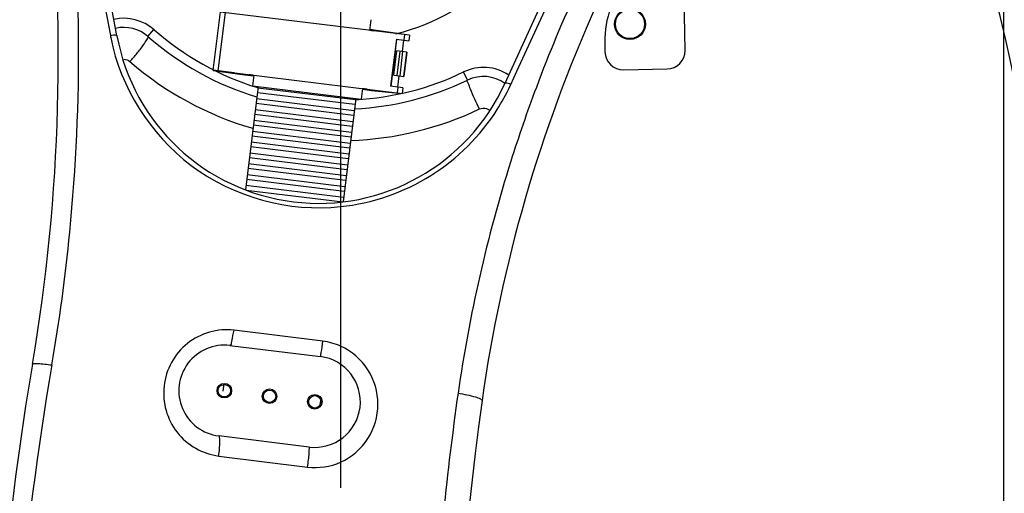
# Model space of a CAD drawing. Header units: millimetres. Extents: x 0 to 17835, y 0 to 12615.
# Tile 71 of 85: x 9880 to 10421, y 7409 to 7669. Entities that reach past the tile are written whole.
import ezdxf

# ---------------------------------------------------------------- set-up
doc = ezdxf.new("R2010")
doc.units = ezdxf.units.MM
doc.header["$LTSCALE"] = 980.925
doc.linetypes.add('CENTER', pattern=[0.6, 0.375, -0.075, 0.075, -0.075])
doc.layers.get('0').update_dxf_attribs({"linetype": 'CONTINUOUS'})
for name, color, linetype in [('204101000024_DXF_AXIS', 7, 'CONTINUOUS'), ('304103000037DXF_CONTINUOUS_LINE', 7, 'CONTINUOUS'), ('304104000630DXF_CONTINUOUS_LINE', 7, 'CONTINUOUS'), ('304104000631DXF_CONTINUOUS_LINE', 7, 'CONTINUOUS'), ('304109000042DXF_CONTINUOUS_LINE', 7, 'CONTINUOUS'), ('304109000043DXF_CONTINUOUS_LINE', 7, 'CONTINUOUS'), ('304109000101DXF_CONTINUOUS_LINE', 7, 'CONTINUOUS'), ('XIANLAN_DXF_CONTINUOUS_LINE', 7, 'CONTINUOUS'), ('运动范围-老_DXF_BALLOON', 7, 'CONTINUOUS'), ('运动范围-老_DXF_DIMENSION', 7, 'CONTINUOUS')]:
    doc.layers.add(name, color=color, linetype=linetype)
doc.styles.get("Standard").update_dxf_attribs({"font": 'txt', "width": 0.7})
doc.dimstyles.new('DIMSTYLE_10', dxfattribs={"dimtxt": 135, "dimasz": 90, "dimexe": 1, "dimexo": 0, "dimgap": 2.25, "dimtad": 1, "dimdec": 1, "dimdsep": 46, "dimtxsty": 'Standard', "dimblk": '_FILLED', "dimblk1": '_FILLED', "dimblk2": '_FILLED', "dimcen": 0.09, "dimclrt": 5, "dimazin": 2, "dimtp": 2, "dimtm": 2, "dimtfac": 1, "dimtdec": 1, "dimtofl": 0, "dimtmove": 0, "dimatfit": 3, "dimldrblk": '_FILLED', "dimfxl": 0, "dimtolj": 1, "dimarcsym": 0})
doc.dimstyles.new('DIMSTYLE_12', dxfattribs={"dimtxt": 135, "dimasz": 90, "dimexe": 1, "dimexo": 0, "dimgap": 2.25, "dimtad": 0, "dimtih": 1, "dimtoh": 1, "dimdec": 1, "dimdsep": 46, "dimtxsty": 'Standard', "dimblk": '_FILLED', "dimblk1": '_FILLED', "dimblk2": '_FILLED', "dimcen": 0.09, "dimclrt": 5, "dimazin": 2, "dimtp": 0.8, "dimtm": 0.8, "dimtfac": 1, "dimtdec": 0, "dimtofl": 0, "dimtmove": 0, "dimatfit": 3, "dimldrblk": '_FILLED', "dimfxl": 0, "dimtolj": 1, "dimarcsym": 0})
doc.dimstyles.new('DIMSTYLE_14', dxfattribs={"dimtxt": 135, "dimasz": 90, "dimexe": 1, "dimexo": 0, "dimgap": 2.25, "dimtad": 0, "dimtih": 1, "dimtoh": 1, "dimdec": 1, "dimdsep": 46, "dimtxsty": 'Standard', "dimblk": '_FILLED', "dimblk1": '_FILLED', "dimblk2": '_FILLED', "dimcen": 0.09, "dimclrt": 5, "dimazin": 2, "dimtp": 2, "dimtm": 2, "dimtfac": 1, "dimtdec": 0, "dimtofl": 0, "dimtmove": 0, "dimatfit": 3, "dimldrblk": '_FILLED', "dimfxl": 0, "dimtolj": 1, "dimarcsym": 0})
doc.dimstyles.new('DIMSTYLE_4', dxfattribs={"dimtxt": 135, "dimasz": 90, "dimexe": 1, "dimexo": 0, "dimgap": 2.25, "dimtad": 1, "dimdec": 0, "dimdsep": 46, "dimtxsty": 'Standard', "dimblk": '_FILLED', "dimblk1": '_FILLED', "dimblk2": '_FILLED', "dimcen": 0.09, "dimclrt": 5, "dimazin": 2, "dimtp": 1.2, "dimtm": 1.2, "dimtfac": 1, "dimtdec": 0, "dimtofl": 0, "dimtmove": 0, "dimatfit": 3, "dimldrblk": '_FILLED', "dimfxl": 0, "dimtolj": 1, "dimarcsym": 0})
doc.dimstyles.new('DIMSTYLE_5', dxfattribs={"dimtxt": 135, "dimasz": 90, "dimexe": 1, "dimexo": 0, "dimgap": 2.25, "dimtad": 1, "dimdec": 0, "dimdsep": 46, "dimtxsty": 'Standard', "dimblk": '_FILLED', "dimblk1": '_FILLED', "dimblk2": '_FILLED', "dimcen": 0.09, "dimclrt": 5, "dimazin": 2, "dimtp": 0.5, "dimtm": 0.5, "dimtfac": 1, "dimtdec": 0, "dimtofl": 0, "dimtmove": 0, "dimatfit": 3, "dimldrblk": '_FILLED', "dimfxl": 0, "dimtolj": 1, "dimarcsym": 0})

# ---------------------------------------------------------------- blocks, each defined once
blk = doc.blocks.new('_FILLED')
at = {"color": 0, "linetype": 'ByBlock'}
blk.add_solid([(0, 0), (-1, 0.1667), (-1, -0.1667)], dxfattribs=at)
blk = doc.blocks.new('*D6')
at = {"layer": '运动范围-老_DXF_DIMENSION', "color": 2, "linetype": 'Continuous', "transparency": 16777216}
for p, q in [((10056.39, 7779.48), (8889.21, 7779.48)), ((8904.21, 7779.48), (8904.21, 7229.48)), ((8904.21, 6679.48), (8904.21, 7229.48)), ((10056.39, 6679.48), (8889.21, 6679.48))]:
    blk.add_line(p, q, dxfattribs=at)
at = {"layer": '运动范围-老_DXF_DIMENSION', "color": 2, "linetype": 'Continuous', "transparency": 16777216, "xscale": 90, "yscale": 90, "zscale": 90}
for p, rotation in [((8904.21, 7779.48), 90), ((8904.21, 6679.48), 270)]:
    blk.add_blockref('_FILLED', p, dxfattribs=dict(at, rotation=rotation))
blk = doc.blocks.new('*D9')
at = {"layer": '运动范围-老_DXF_DIMENSION', "color": 2, "linetype": 'Continuous', "transparency": 16777216}
for p, q in [((9706.39, 6897.54), (9706.39, 8508.4)), ((10056.39, 7839.48), (10056.39, 8508.4)), ((9881.39, 8493.4), (9289.29, 8493.4)), ((9706.39, 8493.4), (9881.39, 8493.4)), ((10056.39, 8493.4), (9881.39, 8493.4))]:
    blk.add_line(p, q, dxfattribs=at)
at = {"layer": '运动范围-老_DXF_DIMENSION', "color": 2, "linetype": 'Continuous', "transparency": 16777216, "xscale": 90, "yscale": 90, "zscale": 90, "rotation": 180}
blk.add_blockref('_FILLED', (9706.39, 8493.4), dxfattribs=at)
at = {"layer": '运动范围-老_DXF_DIMENSION', "color": 2, "linetype": 'Continuous', "transparency": 16777216, "xscale": 90, "yscale": 90, "zscale": 90}
blk.add_blockref('_FILLED', (10056.39, 8493.4), dxfattribs=at)
blk = doc.blocks.new('*D19')
at = {"layer": '运动范围-老_DXF_DIMENSION', "color": 2, "linetype": 'Continuous', "transparency": 16777216}
for p, q in [((10056.39, 9014.88), (13410.25, 9014.88)), ((13395.25, 9014.88), (13395.25, 7276.31)), ((13395.25, 5537.73), (13395.25, 7276.31)), ((11152.2, 5537.73), (13410.25, 5537.73))]:
    blk.add_line(p, q, dxfattribs=at)
at = {"layer": '运动范围-老_DXF_DIMENSION', "color": 2, "linetype": 'Continuous', "transparency": 16777216, "xscale": 90, "yscale": 90, "zscale": 90}
for p, rotation in [((13395.25, 9014.88), 90), ((13395.25, 5537.73), 270)]:
    blk.add_blockref('_FILLED', p, dxfattribs=dict(at, rotation=rotation))
blk = doc.blocks.new('*D25')
at = {"layer": '运动范围-老_DXF_BALLOON', "color": 2, "linetype": 'Continuous', "transparency": 16777216}
blk.add_line((10056.39, 9014.88), (7730.92, 9014.88), dxfattribs=at)
blk = doc.blocks.new('*D28')
at = {"layer": '运动范围-老_DXF_BALLOON', "color": 2, "linetype": 'Continuous', "transparency": 16777216}
blk.add_line((10420.25, 7110.82), (10420.25, 9203.59), dxfattribs=at)
blk = doc.blocks.new('*D29')
at = {"layer": '运动范围-老_DXF_BALLOON', "color": 2, "linetype": 'Continuous', "transparency": 16777216}
blk.add_line((12389.82, 6775.35), (12389.82, 9203.59), dxfattribs=at)
blk = doc.blocks.new('*D34')
at = {"layer": '运动范围-老_DXF_BALLOON', "color": 2, "linetype": 'Continuous', "transparency": 16777216}
blk.add_line((9871.9, 8434.65), (12531.06, 8434.65), dxfattribs=at)

msp = doc.modelspace()

# ---------------------------------------------------------------- linework, layer by layer
at = {"color": 2, "linetype": 'Continuous'}
for centre, radius, start, end in [((10056.388, 6679.479), 2335.402, 2.352729, 142.647271), ((9213.739, 7386.545), 1237.619, 347.127091, 57.872909)]:
    msp.add_arc(centre, radius, start, end, dxfattribs=at)
at = {"layer": '204101000024_DXF_AXIS', "color": 7, "linetype": 'CENTER'}
msp.add_line((10056.388, 7779.479), (10056.388, 6734.164), dxfattribs=at)
at = {"layer": '304103000037DXF_CONTINUOUS_LINE', "color": 7, "linetype": 'Continuous'}
for p, q in [((9933.654, 7659.736), (9916.274, 7753.51)), ((10186.057, 7720.385), (10146.507, 7633.601)), ((9924.347, 7690.28), (9930.011, 7659.878)), ((10153.137, 7640.416), (10176.495, 7691.443)), ((10149.745, 7633.006), (10153.137, 7640.416)), ((9995.623, 7489.725), (10045.25, 7483.631)), ((10039.157, 7434.004), (9989.529, 7440.097))]:
    msp.add_line(p, q, dxfattribs=at)
at = {"layer": '304103000037DXF_CONTINUOUS_LINE', "color": 9, "linetype": 'Continuous'}
for p, q in [((9950.649, 7659.399), (9953.953, 7663.151)), ((10126.046, 7635.438), (10123.869, 7639.939)), ((10046.64, 7492.097), (9997.869, 7498.16)), ((9989.472, 7429.028), (10038.252, 7422.964))]:
    msp.add_line(p, q, dxfattribs=at)
at = {"layer": '304103000037DXF_CONTINUOUS_LINE', "color": 7, "linetype": 'Continuous'}
for centre, radius in [((9992.576, 7464.911), 4), ((9992.576, 7464.911), 3.4), ((10017.39, 7461.864), 4), ((10017.39, 7461.864), 3.4), ((10042.203, 7458.817), 4), ((10042.203, 7458.817), 3.4)]:
    msp.add_circle(centre, radius, dxfattribs=at)
for centre, radius, start, end in [((10056.388, 7779.479), 122.5, 284.33594, 47.89898), ((8901.435, 7647.224), 1000, 350.343246, 6.532542), ((10926.172, 7348.078), 800, 155.741251, 171.99548), ((9937.432, 7644.389), 20, 48.63391, 103.17026), ((10044.201, 7680.224), 112.429, 190.5, 335.5), ((10056.388, 7779.479), 160, 228.63389, 253.2495), ((10056.388, 7779.479), 160, 272.74625, 295.80843), ((10134.753, 7617.433), 20, 53.92585, 115.80836), ((9992.576, 7464.911), 25, 83, 263), ((10042.203, 7458.817), 25, 263, 83), ((11464.594, 7211.086), 1600, 170.343246, 188.187341), ((11636.638, 7248.171), 1517.456, 171.99548, 189.624059)]:
    msp.add_arc(centre, radius, start, end, dxfattribs=at)
at = {"layer": '304103000037DXF_CONTINUOUS_LINE', "color": 9, "linetype": 'Continuous'}
for centre, radius, start, end in [((9937.432, 7644.389), 25, 48.55676, 102.56412), ((10056.388, 7779.479), 155, 228.64634, 252.9341), ((10048.163, 7682.212), 120.245, 190.70373, 191.2468), ((10056.388, 7779.479), 155, 273.06343, 295.80842), ((10134.753, 7617.433), 25, 56.28653, 115.80842), ((10039.805, 7683.809), 121.11, 327.80393, 334.68458), ((10035.238, 7686.075), 126.207, 334.64154, 335.13444), ((10134.761, 7615.101), 5.007, 47.94505, 50.31326), ((10042.364, 7458.046), 34.319, 65.87545, 82.84235), ((11458.149, 7210.53), 1583.196, 170.234916, 180.374446)]:
    msp.add_arc(centre, radius, start, end, dxfattribs=at)
for points, knots in [([(9897.891, 7479.055), (9902.079, 7503.195), (9914.883, 7598.55), (9914.355, 7695.805), (9905.537, 7766.949)], [0, 0, 0, 0, 0.2547175, 1, 1, 1, 1]), ([(9930.011, 7659.878), (9931.091, 7660.137), (9932.34, 7660.57), (9933.629, 7659.873), (9933.654, 7659.736)], [0, 0, 0, 0, 0.8882063, 1, 1, 1, 1]), ([(9930.228, 7658.76), (9935.611, 7631.686), (9967.962, 7579.016), (10028.167, 7562.872), (10056.389, 7565.989)], [0, 0, 0, 0, 0.4929464, 1, 1, 1, 1]), ([(9940.736, 7645.66), (9942.072, 7647.136), (9944.58, 7650.046), (9948.073, 7654.377), (9949.647, 7656.982), (9950.994, 7659.094), (9950.649, 7659.399)], [0, 0, 0, 0, 0.3497592, 0.6891562, 0.9191459, 1, 1, 1, 1]), ([(10132.576, 7619.608), (10131.683, 7621.412), (10130.057, 7624.918), (10127.559, 7630.06), (10126.91, 7632.899), (10125.656, 7635.25), (10126.046, 7635.438)], [0, 0, 0, 0, 0.3513871, 0.6936764, 0.9243946, 1, 1, 1, 1]), ([(10163.763, 7631.472), (10158.74, 7618.069), (10139.897, 7563.371), (10126.99, 7506.629), (10120.798, 7463.543)], [0, 0, 0, 0, 0.2474561, 1, 1, 1, 1]), ([(10149.745, 7633.006), (10148.837, 7633.439), (10147.81, 7634.092), (10146.559, 7633.713), (10146.507, 7633.601)], [0, 0, 0, 0, 0.890696, 1, 1, 1, 1]), ([(10056.389, 7565.989), (10073.753, 7567.792), (10107.744, 7579.476), (10133.161, 7604.807), (10142.292, 7619.28)], [0, 0, 0, 0, 0.5049915, 1, 1, 1, 1]), ([(10136.364, 7619.841), (10136.654, 7619.745), (10137.217, 7619.497), (10137.724, 7619.149), (10137.958, 7618.954)], [0, 0, 0, 0, 0.5007008, 1, 1, 1, 1]), ([(9997.869, 7498.16), (9989.065, 7499.213), (9969.756, 7493.837), (9955.908, 7467.955), (9963.582, 7439.857), (9980.771, 7430.138), (9989.472, 7429.028)], [0, 0, 0, 0, 0.2510207, 0.5027392, 0.7516759, 1, 1, 1, 1]), ([(9995.623, 7489.725), (9996.445, 7489.624), (9996.817, 7494.135), (9997.578, 7496.079), (9997.869, 7498.16)], [0, 0, 0, 0, 0.2826948, 1, 1, 1, 1]), ([(10045.25, 7483.631), (10045.435, 7483.608), (10045.394, 7484.842), (10046.212, 7486.958), (10046.375, 7490.031), (10046.64, 7492.097)], [0, 0, 0, 0, 0.0651115, 0.2725388, 1, 1, 1, 1]), ([(10056.39, 7425.695), (10062.398, 7428.392), (10073.019, 7437.566), (10078.754, 7457.521), (10073.029, 7477.493), (10062.394, 7486.654), (10056.39, 7489.367)], [0, 0, 0, 0, 0.2503711, 0.4998351, 0.7495298, 1, 1, 1, 1]), ([(9887.266, 7479.479), (9887.313, 7479.753), (9888.73, 7479.826), (9891.784, 7479.875), (9895.368, 7479.407), (9897.891, 7479.055)], [0, 0, 0, 0, 0.0777107, 0.2873278, 1, 1, 1, 1]), ([(10120.798, 7463.543), (10117.715, 7441.861), (10107.057, 7354.522), (10104.077, 7266.242), (10106.209, 7200.197)], [0, 0, 0, 0, 0.2489231, 1, 1, 1, 1]), ([(10120.798, 7463.543), (10124.002, 7463.047), (10128.47, 7462.136), (10132.419, 7460.816), (10134.023, 7459.879), (10133.966, 7459.479)], [0, 0, 0, 0, 0.6953288, 0.9132984, 1, 1, 1, 1]), ([(9989.472, 7429.028), (9989.818, 7431.575), (9990.179, 7435.287), (9990.038, 7438.485), (9989.838, 7440.059), (9989.529, 7440.097)], [0, 0, 0, 0, 0.6890977, 0.9167335, 1, 1, 1, 1]), ([(10038.252, 7422.964), (10038.42, 7424.274), (10038.669, 7426.771), (10039.223, 7430.457), (10038.962, 7432.276), (10039.424, 7433.971), (10039.157, 7434.004)], [0, 0, 0, 0, 0.3571401, 0.6991929, 0.9271993, 1, 1, 1, 1])]:
    msp.add_open_spline(points, degree=3, knots=knots, dxfattribs=at)
for points in [[(10186.746, 7686.575), (10178.363, 7668.525), (10170.748, 7650.107), (10163.763, 7631.472)], [(9937.469, 7646.899), (9938.633, 7646.892), (9939.859, 7646.427), (9940.736, 7645.66)], [(9940.736, 7645.66), (9959.986, 7628.809), (9983.559, 7616.008), (10008.162, 7608.996)], [(10061.936, 7602.347), (10086.163, 7603.109), (10110.73, 7609.106), (10132.576, 7619.608)], [(10132.576, 7619.608), (10133.716, 7620.157), (10135.163, 7620.238), (10136.364, 7619.841)], [(10038.252, 7422.964), (10044.321, 7422.219), (10050.81, 7423.196), (10056.39, 7425.695)]]:
    msp.add_open_spline(points, degree=3, dxfattribs=at)
at = {"layer": '304104000630DXF_CONTINUOUS_LINE', "color": 7, "linetype": 'Continuous'}
for p, q in [((10245.398, 7651.749), (10240.825, 7913.709)), ((10201.312, 7656.261), (10201.405, 7650.981)), ((10211.578, 7641.157), (10235.574, 7641.576))]:
    msp.add_line(p, q, dxfattribs=at)
msp.add_circle((10215.141, 7666.223), 8.5, dxfattribs=at)
for centre, radius, start, end in [((10251.305, 7657.133), 50, 159, 181), ((10211.403, 7651.155), 10, 181, 271), ((10235.399, 7651.574), 10, 271, 1)]:
    msp.add_arc(centre, radius, start, end, dxfattribs=at)
at = {"layer": '304104000631DXF_CONTINUOUS_LINE', "color": 7, "linetype": 'Continuous'}
msp.add_circle((10215.141, 7666.223), 8, dxfattribs=at)
at = {"layer": '304109000042DXF_CONTINUOUS_LINE', "color": 7, "linetype": 'Continuous'}
for p, q in [((9986.463, 7640.772), (9990.41, 7672.92)), ((10094.119, 7660.091), (9990.398, 7672.826)), ((10077.295, 7662.56), (10072.332, 7663.169)), ((10094.033, 7660.207), (10077.295, 7662.56)), ((10086.998, 7657.842), (10083.829, 7632.036)), ((10084.038, 7632.01), (10087.207, 7657.816)), ((10086.998, 7657.842), (10093.742, 7657.014)), ((10090.962, 7657.355), (10090.195, 7651.102)), ((10094.119, 7660.091), (10093.742, 7657.014)), ((10094.02, 7660.103), (10094.033, 7660.207)), ((10085.583, 7638.168), (10087.216, 7651.468)), ((10092.676, 7650.797), (10087.216, 7651.468)), ((10092.676, 7650.797), (10091.043, 7637.497)), ((9986.463, 7640.772), (10003.795, 7638.336)), ((9997.941, 7639.458), (9986.47, 7640.83)), ((9986.474, 7640.866), (10090.195, 7628.131)), ((10003.795, 7638.336), (10008.758, 7637.727)), ((10085.583, 7638.168), (10091.043, 7637.497)), ((10087.794, 7631.549), (10088.562, 7637.802)), ((10068.31, 7630.415), (10073.273, 7629.805)), ((10073.273, 7629.805), (10090.083, 7628.039)), ((10090.573, 7631.208), (10083.829, 7632.036)), ((10090.573, 7631.208), (10090.195, 7628.131)), ((10090.083, 7628.039), (10090.096, 7628.143))]:
    msp.add_line(p, q, dxfattribs=at)
at = {"layer": '304109000042DXF_CONTINUOUS_LINE', "color": 9, "linetype": 'Continuous'}
for p, q in [((9992.988, 7672.508), (9989.063, 7640.548)), ((10091.444, 7660.419), (10091.066, 7657.342)), ((10087.331, 7637.953), (10088.964, 7651.253)), ((10090.405, 7651.076), (10088.772, 7637.776)), ((10091.029, 7637.499), (10092.662, 7650.799)), ((10087.52, 7628.459), (10087.897, 7631.536))]:
    msp.add_line(p, q, dxfattribs=at)
at = {"layer": '304109000042DXF_CONTINUOUS_LINE', "color": 7, "linetype": 'Continuous'}
for points, knots in [([(10072.354, 7662.854), (10072.671, 7662.809), (10073.521, 7662.679), (10074.378, 7662.573), (10074.904, 7662.45)], [0, 0, 0, 0, 0.3716822, 1, 1, 1, 1]), ([(10008.736, 7638.042), (10008.419, 7638.087), (10007.569, 7638.217), (10006.712, 7638.323), (10006.185, 7638.446)], [0, 0, 0, 0, 0.3716822, 1, 1, 1, 1]), ([(10070.98, 7630.49), (10070.871, 7630.492), (10070.012, 7630.549), (10069.156, 7630.638), (10068.408, 7630.715)], [0, 0, 0, 0, 0.1267122, 1, 1, 1, 1])]:
    msp.add_open_spline(points, degree=3, knots=knots, dxfattribs=at)
at = {"layer": '304109000043DXF_CONTINUOUS_LINE', "color": 7, "linetype": 'Continuous'}
for p, q in [((10073.002, 7668.628), (10072.283, 7662.772)), ((10008.806, 7638.124), (10008.087, 7632.268)), ((10008.087, 7632.268), (10067.64, 7624.956)), ((10068.359, 7630.812), (10067.64, 7624.956))]:
    msp.add_line(p, q, dxfattribs=at)
at = {"layer": '304109000101DXF_CONTINUOUS_LINE', "color": 9, "linetype": 'Continuous'}
for p, q in [((10064.515, 7624.533), (10011.017, 7631.102)), ((10063.784, 7618.578), (10010.286, 7625.147)), ((10010.725, 7628.72), (10064.223, 7622.151)), ((10063.053, 7612.623), (10009.555, 7619.192)), ((10009.993, 7622.765), (10063.492, 7616.196)), ((10062.322, 7606.668), (10008.823, 7613.236)), ((10009.262, 7616.81), (10062.76, 7610.241)), ((10008.531, 7610.854), (10062.029, 7604.286)), ((10007.8, 7604.899), (10061.298, 7598.33)), ((10061.59, 7600.712), (10008.092, 7607.281)), ((10007.069, 7598.944), (10060.567, 7592.375)), ((10060.859, 7594.757), (10007.361, 7601.326)), ((10006.337, 7592.988), (10059.836, 7586.42)), ((10060.128, 7588.802), (10006.63, 7595.371)), ((10005.606, 7587.033), (10059.104, 7580.464)), ((10059.397, 7582.847), (10005.899, 7589.415)), ((10004.875, 7581.078), (10058.373, 7574.509)), ((10058.666, 7576.891), (10005.167, 7583.46)), ((10057.934, 7570.936), (10004.436, 7577.505)), ((10004.465, 7575.083), (10057.642, 7568.554))]:
    msp.add_line(p, q, dxfattribs=at)
at = {"layer": 'XIANLAN_DXF_CONTINUOUS_LINE', "color": 7, "linetype": 'Continuous'}
for p, q in [((10011.065, 7631.902), (10004.11, 7575.261)), ((10064.662, 7625.321), (10057.692, 7568.548)), ((9992.202, 7468.92), (9991.753, 7464.582)), ((10045.216, 7457.373), (10045.432, 7459.456))]:
    msp.add_line(p, q, dxfattribs=at)

# ---------------------------------------------------------------- dimensions: what is measured, and where the dimension line sits
at = {"layer": '运动范围-老_DXF_BALLOON', "color": 2, "linetype": 'Continuous'}
for feature_location, offset, dtype, origin, dimstyle, picture, middle in [((10420.252, 7110.817), (0, 2092.769), 1, (9706.388, 7110.817), 'DIMSTYLE_12', '*D28', (10386.502, 9271.087)), ((12389.821, 6775.35), (0, 2428.236), 1, (9706.388, 6775.35), 'DIMSTYLE_14', '*D29', (12356.071, 9271.087)), ((10056.388, 9014.88), (-2325.469, 0), 0, (10056.388, 6061.979), 'DIMSTYLE_14', '*D25', (7096.419, 9048.63)), ((9871.903, 8434.648), (2659.161, 0), 0, (9871.903, 6061.979), 'DIMSTYLE_14', '*D34', (12598.564, 8468.398))]:
    dim = msp.add_ordinate_dim(feature_location=feature_location, offset=offset, dtype=dtype, origin=origin, dimstyle=dimstyle, dxfattribs=at)
    dim.commit()
    dim.dimension.update_dxf_attribs({"geometry": picture, "text_midpoint": middle})
at = {"layer": '运动范围-老_DXF_DIMENSION', "color": 2, "linetype": 'Continuous'}
for base, p1, p2, angle, dimstyle, picture, middle in [((13395.246, 5537.732), (10056.388, 9014.88), (11152.202, 5537.732), 270, 'DIMSTYLE_10', '*D19', (13395.246, 6992.806)), ((9706.388, 8493.404), (10056.388, 7839.479), (9706.388, 6897.543), 180, 'DIMSTYLE_5', '*D9', (9289.291, 8493.404)), ((8904.208, 6679.479), (10056.388, 7779.479), (10056.388, 6679.479), 270, 'DIMSTYLE_4', '*D6', (8904.208, 7040.479))]:
    dim = msp.add_linear_dim(base=base, p1=p1, p2=p2, angle=angle, dimstyle=dimstyle, dxfattribs=at)
    dim.commit()
    dim.dimension.update_dxf_attribs({"geometry": picture, "text_midpoint": middle, "dimtype": 160})

doc.saveas('drawing.dxf')
